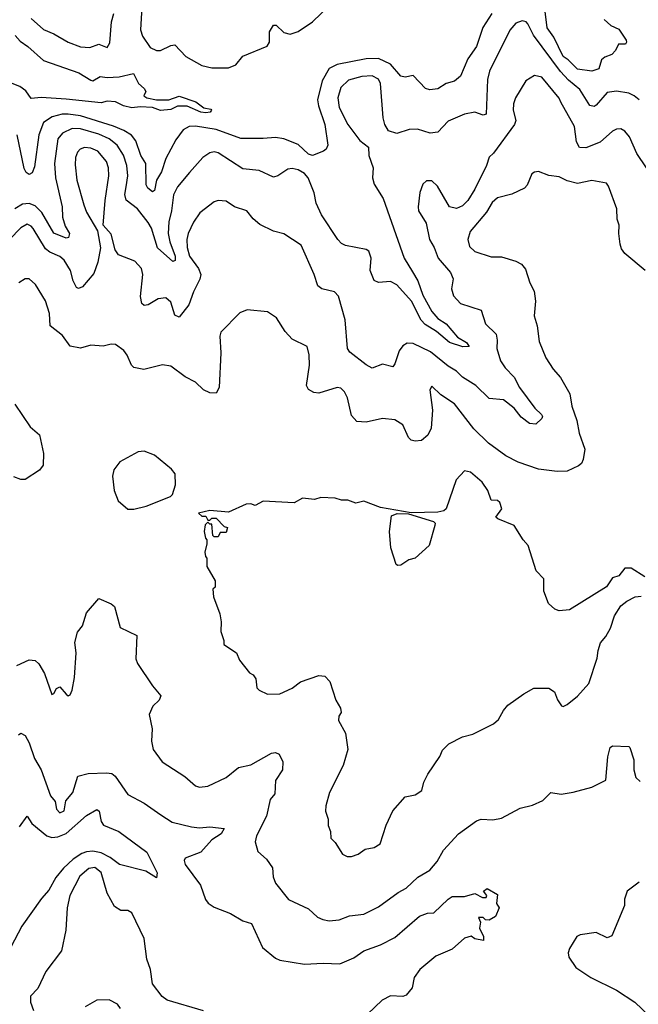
# Model space of a CAD drawing. Extents: x 2143765 to 2212931, y 878955 to 1017455.
# Tile 86 of 256: x 2162669 to 2165681, y 919485 to 924275. Entities that reach past the tile are written whole.
import ezdxf

# ---------------------------------------------------------------- set-up
doc = ezdxf.new("R2010")
doc.units = 0

msp = doc.modelspace()

# ---------------------------------------------------------------- linework, layer by layer
at = {"layer": '0CON20XD'}
for points in [[(2163264.1, 924335), (2163256.6, 924225), (2163267.3, 924195), (2163305, 924140), (2163335, 924125.4), (2163355, 924124.6), (2163405, 924149.6), (2163425, 924153.3), (2163478.5, 924095), (2163555, 924051.8), (2163605, 924041.3), (2163685, 924040), (2163721.5, 924055), (2163755, 924097.9), (2163874.6, 924145.4), (2163884.5, 924165), (2163885.5, 924215), (2163905, 924247.5), (2163918.3, 924248.3), (2163955, 924212.9), (2163985, 924204.7), (2164025, 924218.2), (2164095, 924264.7), (2164178.6, 924345)], [(2165685.4, 923885), (2165660.6, 923905), (2165635, 923918), (2165575, 923927.8), (2165528.8, 923921.2), (2165475, 923859.1), (2165465, 923853.3), (2165445, 923857.8), (2165396, 923936), (2165340.9, 923980.9), (2165302.2, 924022.2), (2165169.8, 924199.8), (2165143.3, 924255), (2165134.6, 924264.6), (2165115, 924270), (2165085, 924257.5), (2165055.3, 924224.7), (2164956.7, 924025), (2164946.4, 923983.6), (2164940.6, 923815), (2164925, 923810.8), (2164884.6, 923825.4), (2164834, 923816), (2164755, 923781.1), (2164705, 923726.9), (2164666.8, 923723.2), (2164605, 923742.9), (2164565, 923741.4), (2164505, 923721.5), (2164464.6, 923734.6), (2164447.1, 923765), (2164437.7, 923797.7), (2164426.2, 923965), (2164415, 923985.3), (2164385, 924001.6), (2164335, 923999.2), (2164269.8, 923980.2), (2164233.2, 923945), (2164217.6, 923895), (2164225, 923847.1), (2164265.7, 923765.8), (2164325, 923687.8), (2164367.8, 923655), (2164369.4, 923615), (2164390.6, 923555), (2164387.3, 923505), (2164394, 923475), (2164438.6, 923405), (2164540.4, 923115), (2164582.1, 923047.9), (2164607.7, 923005), (2164632.2, 922935), (2164675.8, 922855), (2164705, 922821.6), (2164746, 922796), (2164799.8, 922729.8), (2164844.6, 922705), (2164857.5, 922685), (2164826.1, 922683.9), (2164761.5, 922705), (2164698.7, 922758.7), (2164642.5, 922792.5), (2164623.9, 922813.9), (2164575.9, 922905.9), (2164505, 922985.3), (2164475, 923001.9), (2164415, 922996.2), (2164395, 923006.7), (2164375.5, 923055), (2164380.8, 923115), (2164368.7, 923148.7), (2164355, 923157.5), (2164255, 923175.7), (2164235, 923185.8), (2164218.1, 923205), (2164137.9, 923325), (2164112.9, 923382.9), (2164102.6, 923432.6), (2164073.8, 923505), (2164055, 923526.2), (2164025, 923544.6), (2163995, 923550.9), (2163975, 923547.9), (2163925, 923515.5), (2163905, 923509.5), (2163835, 923541.2), (2163755, 923550), (2163635, 923627.9), (2163615, 923632.1), (2163595, 923627.3), (2163561.1, 923605), (2163495, 923530.9), (2163437.7, 923462.3), (2163417.1, 923422.9), (2163408.1, 923345), (2163395, 923291.2), (2163391.6, 923235), (2163399.5, 923195), (2163426.6, 923125), (2163426, 923104), (2163415, 923098.2), (2163340.2, 923165), (2163311.5, 923261.5), (2163295, 923288.6), (2163241.8, 923355), (2163186.7, 923396.7), (2163181.5, 923425), (2163188, 923462), (2163195.9, 923515), (2163190.8, 923565), (2163174.6, 923615.4), (2163143.7, 923663.7), (2163105, 923694.8), (2163055, 923717.8), (2162965, 923743.8), (2162924.8, 923745.2), (2162877.7, 923722.3), (2162854.4, 923695.6), (2162838.9, 923575), (2162843.8, 923505), (2162876.2, 923365), (2162876.8, 923315), (2162890.8, 923270.8), (2162911.8, 923235), (2162906.5, 923215), (2162895, 923212.8), (2162835, 923236.4), (2162777.4, 923337.4), (2162745, 923368.6), (2162715, 923381.3), (2162683, 923377), (2162645.4, 923354.6)], [(2164967.8, 924305), (2164923, 924237), (2164892.2, 924145), (2164850.4, 924085), (2164815, 924000), (2164785, 923975.7), (2164745.8, 923964.2), (2164705, 923938.1), (2164665, 923933.8), (2164645, 923940.9), (2164585, 924002.7), (2164545, 923995.4), (2164525, 923999.5), (2164475, 924058.9), (2164415, 924085.7), (2164355.2, 924084.8), (2164215, 924057.6), (2164175, 924037.5), (2164142.1, 923977.9), (2164118.7, 923885), (2164123, 923855), (2164154.2, 923765), (2164169.7, 923665), (2164160.6, 923645), (2164148.2, 923635), (2164095, 923614.4), (2164075, 923621), (2164025, 923667.8), (2163954.6, 923695.4), (2163915, 923701.8), (2163855, 923696.1), (2163745, 923697.3), (2163625, 923740.2), (2163525, 923756.2), (2163494.8, 923755.2), (2163465, 923738.5), (2163429.6, 923690.4), (2163381.2, 923598.8), (2163359.3, 923535), (2163335.7, 923495), (2163326, 923444), (2163315, 923437.9), (2163292.5, 923455), (2163285, 923471.2), (2163283.3, 923575), (2163259.3, 923615), (2163235, 923685.6), (2163213, 923713), (2163176.5, 923736.5), (2163126.4, 923756.4), (2162965, 923806.8), (2162904.4, 923815.6), (2162875.2, 923814.8), (2162827.6, 923802.4), (2162784.7, 923775), (2162762.5, 923715), (2162741.6, 923558.4), (2162730.5, 923529.5), (2162715, 923522.5), (2162701.2, 923531.2), (2162690.3, 923550.3), (2162656, 923715)], [(2162725, 924280), (2162785, 924227.6), (2162835, 924206), (2162904.8, 924164.8), (2162965, 924142.9), (2163010.4, 924139.6), (2163055, 924156.4), (2163095, 924140), (2163108.1, 924161.9), (2163116, 924264), (2163127.8, 924305)], [(2165515, 924275.7), (2165546.8, 924246.8), (2165585, 924229.2), (2165621.2, 924175), (2165623.8, 924165), (2165617.5, 924155), (2165584.4, 924155.6), (2165570, 924125), (2165551.2, 924105), (2165517.6, 924092.4), (2165501.1, 924078.9), (2165488, 924035), (2165455, 924024.5), (2165385, 924034.7), (2165339.9, 924079.9), (2165315, 924095.8), (2165269.3, 924189.3), (2165237.5, 924235), (2165227.9, 924315)], [(2162647.8, 924197.8), (2162670.7, 924170.7), (2162709.2, 924145), (2162785, 924077.1), (2162956.9, 924016.9), (2163015, 923980.8), (2163025, 923977.5), (2163061.2, 923998.8), (2163095, 923993.6), (2163153, 923997), (2163222.5, 924012.5), (2163247.5, 923965), (2163275, 923940), (2163282.5, 923925), (2163273.3, 923905), (2163287.5, 923895), (2163335, 923885.7), (2163395.4, 923884.6), (2163445, 923902.7), (2163526, 923875), (2163565, 923845.6), (2163599.2, 923839.2), (2163603.3, 923835), (2163595.8, 923825), (2163575, 923821.1), (2163551.4, 923825), (2163484.1, 923854.1), (2163436.6, 923853.4), (2163405, 923838.2), (2163355, 923833.1), (2163315, 923847.3), (2163255, 923851.4), (2163215, 923846.8), (2163175.2, 923855.2), (2163135, 923875.6), (2163095, 923878.8), (2163065, 923870.6), (2162895, 923888.8), (2162773.8, 923896.2), (2162725, 923892), (2162699.2, 923929.2), (2162669.7, 923949.7), (2162503.2, 924015)], [(2165720, 923555), (2165674.1, 923624.1), (2165637.3, 923705), (2165615, 923732.9), (2165595, 923744.4), (2165575, 923741.9), (2165555, 923733.1), (2165495, 923678.5), (2165425, 923651.9), (2165395, 923652.9), (2165380.3, 923680.3), (2165370.3, 923755), (2165304.1, 923874.1), (2165295, 923893.1), (2165211.4, 923995), (2165175, 924003.5), (2165132.4, 923977.6), (2165083.3, 923895), (2165072.5, 923865), (2165072.1, 923835), (2165083.9, 923785), (2165078.2, 923765), (2164975, 923625.6), (2164954.4, 923605.6), (2164941.1, 923565), (2164885, 923451.1), (2164851.2, 923395), (2164825, 923368.9), (2164795, 923355.6), (2164760.8, 923365), (2164703.1, 923465), (2164675, 923491.4), (2164649.1, 923490.9), (2164630.8, 923475), (2164617.5, 923435), (2164608.5, 923365), (2164611.1, 923345), (2164648.1, 923285), (2164663.5, 923205), (2164686.7, 923166.7), (2164705.5, 923115), (2164766.5, 923045), (2164778.5, 923015), (2164770.5, 922965), (2164781.2, 922931.2), (2164815.7, 922895), (2164915, 922861.2), (2164935.9, 922795.9), (2164987.9, 922745), (2164993.8, 922716.2), (2164991.1, 922675), (2165010.4, 922615), (2165032, 922582), (2165075.9, 922535.9), (2165102.6, 922485), (2165176.2, 922385), (2165209.3, 922355), (2165214, 922345), (2165210.4, 922335), (2165182.5, 922307.5), (2165150.9, 922310.9), (2165110.9, 922340.9), (2165076.4, 922385), (2165025, 922425.9), (2164955, 922432.9), (2164889.4, 922495), (2164825, 922535.7), (2164795, 922565.8), (2164755, 922588.9), (2164669.4, 922659.4), (2164585, 922700), (2164555, 922702.1), (2164535, 922688.9), (2164516.7, 922663.3), (2164495, 922600), (2164485, 922586.2), (2164435, 922599.2), (2164385, 922580), (2164355, 922595.6), (2164276.9, 922656.9), (2164265.5, 922675), (2164252.9, 922815), (2164220.7, 922930.7), (2164200.9, 922950.9), (2164140, 922965), (2164120.2, 922980.2), (2164103.3, 923035), (2164038.6, 923178.6), (2163955, 923232.5), (2163905, 923246), (2163838.8, 923278.8), (2163805, 923306.2), (2163774.3, 923344.3), (2163715, 923364.3), (2163675, 923391.4), (2163635.8, 923395.8), (2163615, 923388.6), (2163545.6, 923335), (2163515, 923289.2), (2163490, 923235), (2163483.3, 923205), (2163484.1, 923165.9), (2163495.8, 923125), (2163540, 923065), (2163550.7, 923035), (2163546.7, 923013.3), (2163515, 922950.6), (2163492.3, 922887.7), (2163445, 922827.5), (2163425, 922837.8), (2163405, 922900), (2163381.3, 922921.3), (2163342.9, 922917.1), (2163295, 922888), (2163275, 922883.8), (2163264.2, 922895), (2163257.5, 922927.5), (2163268.9, 923035), (2163262.7, 923065), (2163230, 923100), (2163150.3, 923130.3), (2163134, 923155), (2163115, 923231.2), (2163075.6, 923275.6), (2163084.6, 923395), (2163102.4, 923515), (2163100.6, 923555), (2163091.3, 923585), (2163049.5, 923635), (2163015, 923649.3), (2162985, 923653.1), (2162964.2, 923645.8), (2162949.9, 923630.1), (2162940.7, 923605), (2162938.9, 923568.9)], [(2162938.9, 923568.9), (2162946.6, 923495), (2162981.3, 923375), (2162995, 923339.2), (2163048.1, 923248.1), (2163062.5, 923165), (2163050, 923095), (2163030.5, 923039.5), (2162975, 922975.6), (2162955, 922967.5), (2162945, 922972.5), (2162929.2, 923005), (2162916.9, 923055), (2162884.8, 923104.8), (2162865, 923122.2), (2162815, 923144.7), (2162795, 923160.6), (2162735, 923258.8), (2162725, 923270.8), (2162705, 923279.6), (2162675, 923262.2), (2162619.8, 923205)], [(2165714.3, 923054.3), (2165615, 923136.7), (2165599.4, 923159.4), (2165592.8, 923182.8), (2165585.5, 923235), (2165588.1, 923275), (2165577.8, 923305), (2165576.5, 923355), (2165535.7, 923465), (2165525, 923480), (2165455, 923491.9), (2165385, 923477.5), (2165335, 923490.6), (2165295, 923510.8), (2165245, 923517.5), (2165195, 923536.7), (2165175, 923533.8), (2165162, 923525), (2165139.7, 923470.3), (2165126.7, 923455), (2165065, 923426), (2164995, 923408.6), (2164969.4, 923385), (2164941.4, 923338.6), (2164862.7, 923245), (2164851.1, 923205), (2164858.8, 923171.2), (2164885, 923147.1), (2164965, 923120.8), (2165015, 923120.8), (2165085, 923100.6), (2165111.2, 923085), (2165131.2, 923061.2), (2165152, 922995), (2165174.2, 922955), (2165180.8, 922905), (2165172.9, 922835), (2165187.8, 922785), (2165198.6, 922708.6), (2165230.6, 922630.6), (2165265.7, 922575), (2165301.9, 922535), (2165347.3, 922455), (2165356.2, 922395), (2165381.8, 922325), (2165392.9, 922262.9), (2165420, 922185), (2165411.9, 922135), (2165403.4, 922116.6), (2165390, 922105), (2165335, 922079.2), (2165285, 922077.8), (2165195, 922087.8), (2165095, 922122.8), (2165035, 922153.9), (2164951.5, 922215), (2164879.6, 922285), (2164785, 922405.5), (2164719.6, 922449.6), (2164675, 922492.5), (2164666.2, 922475), (2164678.5, 922375), (2164672.4, 922287.6), (2164656.1, 922253.9), (2164625, 922228), (2164595, 922224), (2164575, 922228.8), (2164562.2, 922242.2), (2164534.5, 922304.5), (2164495, 922328.6), (2164435, 922335.6), (2164355, 922316.9), (2164310.7, 922320.7), (2164285, 922350), (2164264.6, 922434.6), (2164250, 922465), (2164232.1, 922482.1), (2164215, 922485.7), (2164125, 922458.6), (2164101.7, 922461.7), (2164075.7, 922475.7), (2164065.8, 922495.8), (2164079.1, 922595), (2164078.1, 922645), (2164068.8, 922685), (2163995, 922721.2), (2163961.7, 922758.3), (2163918.8, 922825), (2163875, 922853.8), (2163776.4, 922863.6), (2163741.2, 922848.8), (2163648.8, 922755), (2163643.8, 922735), (2163647.8, 922655), (2163639.4, 922485), (2163625, 922458.8), (2163595, 922459.2), (2163563.8, 922475), (2163525, 922510.8), (2163475, 922537.5), (2163405, 922589.2), (2163365, 922595.8), (2163273.6, 922573.6), (2163225, 922583.3), (2163213.3, 922595), (2163192.7, 922642.7), (2163176.2, 922665), (2163135, 922694), (2163115, 922696.2), (2163075, 922686.7), (2163015, 922692), (2162965, 922677.5), (2162915, 922687.5), (2162877.8, 922737.8), (2162818.1, 922785), (2162814.4, 922845), (2162795, 922907.5), (2162746.4, 922986.4), (2162715, 923013.8), (2162695, 923013.8), (2162665, 922994)], [(2162645.8, 922405), (2162720, 922295), (2162766, 922255), (2162785.5, 922164.5), (2162782.7, 922107.3), (2162765, 922084), (2162695, 922037.5), (2162675, 922038.1), (2162640.9, 922050.9)], [(2163195, 921893.3), (2163225, 921894.3), (2163285, 921907.8), (2163403.3, 921955), (2163413.3, 921965), (2163427.7, 922012.3), (2163426.2, 922065), (2163408.3, 922088.3), (2163325, 922156), (2163275, 922176), (2163245, 922172), (2163155.9, 922124.1), (2163126.7, 922085), (2163121.2, 922055), (2163129.2, 921985), (2163148.8, 921935), (2163195, 921893.3)], [(2165712.5, 921565), (2165645, 921607.5), (2165615, 921607.5), (2165585, 921570), (2165555, 921560), (2165525, 921516.7), (2165345, 921403.3), (2165295, 921400), (2165275, 921407.5), (2165244.1, 921434.1), (2165221.2, 921495), (2165220, 921555), (2165183.2, 921593.2), (2165145, 921717.5), (2165120, 921745), (2165076.7, 921815), (2164996.4, 921846.4), (2164987.5, 921855), (2165016.2, 921895), (2165005.8, 921925.8), (2164995, 921936.2), (2164965, 921937.5), (2164948, 921985), (2164921.2, 922025), (2164863.6, 922073.6), (2164835, 922080), (2164793.4, 922036.6), (2164745, 921896.2), (2164734.3, 921885.7), (2164705, 921878.9), (2164575, 921876.5), (2164425, 921902.5), (2164345, 921932.5), (2164305, 921922.5), (2164267, 921937), (2164235, 921937.5), (2164205, 921947.5), (2164135, 921950), (2164105, 921940), (2164045, 921946.7), (2164005, 921924), (2163855, 921932.5), (2163815, 921911.2), (2163795, 921920), (2163771.7, 921918.3), (2163685, 921878.8), (2163595, 921888), (2163540, 921875), (2163555, 921860), (2163575, 921860), (2163585, 921840), (2163595, 921840), (2163605, 921850), (2163625, 921850), (2163665, 921810), (2163680, 921805), (2163675, 921780), (2163645, 921780), (2163635, 921760), (2163615, 921760), (2163610, 921765), (2163605, 921820), (2163595, 921820), (2163585, 921830), (2163571.7, 921818.3), (2163567.5, 921785), (2163573, 921753), (2163580, 921745), (2163580, 921725), (2163570, 921685), (2163573, 921663), (2163580, 921655), (2163580, 921615), (2163620, 921545), (2163620, 921515), (2163610, 921505), (2163613, 921467), (2163643.3, 921385), (2163650, 921345), (2163648.3, 921298.3), (2163662.5, 921255), (2163662.5, 921235), (2163724.1, 921194.1), (2163739.3, 921159.3), (2163787, 921097), (2163805, 921087.5), (2163818.3, 921068.3), (2163823.9, 921023.9), (2163835, 921012.5), (2163875, 920993.3), (2163935, 920996.2), (2163995, 921023.8), (2164035.8, 921054.2), (2164125, 921084), (2164155, 921081.2), (2164178.8, 921055), (2164208.8, 920965), (2164231.2, 920925), (2164233.3, 920905), (2164222.7, 920887.3), (2164220.8, 920865), (2164254.5, 920804.5), (2164265.7, 920725), (2164243.6, 920646.4), (2164178, 920515), (2164158.8, 920451.2), (2164157.5, 920425), (2164170, 920385), (2164170, 920355), (2164182.5, 920325), (2164183.9, 920293.9), (2164205, 920272.5), (2164240, 920215), (2164263.9, 920203.9), (2164285, 920203.8)], [(2164509.3, 921619.3), (2164501.2, 921625), (2164476, 921705), (2164468.6, 921785), (2164479.3, 921860.7), (2164507.1, 921872.9), (2164561.2, 921871.2), (2164683.3, 921833.3), (2164692, 921825), (2164690.8, 921815), (2164662.4, 921717.6), (2164594.3, 921655.7), (2164563.2, 921646.8), (2164525, 921621.2), (2164509.3, 921619.3)], [(2162655, 921132.7), (2162715, 921161.4), (2162745, 921157.1), (2162762.1, 921142.1), (2162790, 921095), (2162825, 920992.5), (2162835, 920997.5), (2162848.3, 921021.7), (2162865, 921030), (2162895, 920993.8), (2162905, 920986.2), (2162915, 920991.2), (2162925, 921012.5), (2162935.6, 921075), (2162944.4, 921195), (2162937.8, 921245), (2162950, 921295), (2162974.5, 921325.5), (2162995, 921390), (2163055, 921458.8), (2163115, 921434), (2163130.5, 921420.5), (2163158.3, 921318.3), (2163238.7, 921278.7), (2163234.2, 921165), (2163243, 921143), (2163316, 921035), (2163356.2, 920985), (2163348, 920965), (2163318, 920935), (2163300, 920895), (2163314, 920825), (2163310, 920765), (2163319.2, 920725), (2163362.5, 920665), (2163472.6, 920592.6), (2163525, 920547.5), (2163545, 920541.4), (2163585, 920546.7), (2163675, 920589.2), (2163735, 920637.5), (2163795, 920650), (2163895, 920706.7), (2163915, 920710.8), (2163931.9, 920701.9), (2163950, 920665), (2163947.8, 920625), (2163915, 920573.3), (2163910.6, 920509.4), (2163889.1, 920480.9), (2163869.8, 920400.2), (2163822.2, 920305), (2163815.7, 920275), (2163829.1, 920229.1), (2163871.1, 920191.1), (2163899.1, 920149.1), (2163902.9, 920105), (2163914.2, 920075), (2163978, 919995), (2164075, 919949.4), (2164119.4, 919909.4), (2164145, 919896.9), (2164175, 919891.9), (2164225, 919896.7), (2164275, 919915.6), (2164345, 919924.4), (2164415, 919958.9), (2164511.1, 920028.9), (2164549.8, 920050.2), (2164607.1, 920102.9), (2164665, 920137.5), (2164700.9, 920179.1), (2164731.9, 920235), (2164805, 920314), (2164893, 920377), (2164915, 920385.6), (2164973, 920383), (2165015, 920391.1), (2165105, 920440), (2165165, 920453.8), (2165215, 920476.2), (2165255, 920516), (2165305, 920507.5), (2165363, 920517), (2165455, 920540.8), (2165522.5, 920575), (2165531.7, 920688.3), (2165543.8, 920735), (2165555, 920743.3), (2165635, 920740), (2165640, 920735), (2165658, 920675), (2165658.2, 920625), (2165669.1, 920589.1), (2165688.9, 920568.9)], [(2164285, 920203.8), (2164317.5, 920215), (2164350.9, 920239.1), (2164395, 920247.5), (2164424.5, 920265.5), (2164453.1, 920356.9), (2164485, 920426.7), (2164546.4, 920493.6), (2164595, 920503.8), (2164627.5, 920525), (2164636.7, 920565), (2164656.2, 920605), (2164715, 920690), (2164727.9, 920722.1), (2164758.3, 920751.7), (2164825, 920786), (2164875, 920799.2), (2164975, 920850), (2165000, 920870), (2165023.8, 920915), (2165045, 920940), (2165123.9, 920996.1), (2165172.5, 921022.5), (2165245, 921022.5), (2165272.5, 921005), (2165286.4, 920966.4), (2165307, 920937), (2165315, 920933.3), (2165335, 920943.3), (2165385, 920984.2), (2165438.9, 921045), (2165480.8, 921169.2), (2165485.5, 921205.5), (2165495.7, 921244.3), (2165522.5, 921275), (2165545.6, 921314.4), (2165564.2, 921375), (2165595, 921423.3), (2165625, 921446.7), (2165665, 921466.7), (2165695, 921470)], [(2162663.4, 920796.6), (2162675, 920804.4), (2162695, 920792.9), (2162715, 920757.1), (2162741, 920681), (2162772.9, 920625), (2162819.4, 920499.4), (2162841.7, 920471.7), (2162847.5, 920435), (2162865, 920415.8), (2162885, 920426.7), (2162893.3, 920475), (2162927.5, 920515), (2162952.9, 920595), (2163002, 920608), (2163091, 920611), (2163117.2, 920607.2), (2163134.6, 920595), (2163196.3, 920506.3), (2163275, 920464.3), (2163356.1, 920406.1), (2163411.7, 920371.7), (2163505, 920347.9), (2163545, 920343.8), (2163595, 920348.1), (2163665, 920340), (2163650, 920315), (2163604.1, 920285.9), (2163551.5, 920225), (2163474.7, 920195.3), (2163470.5, 920185), (2163474.6, 920165), (2163548.9, 920065), (2163573.1, 919995), (2163586.4, 919976.4), (2163615, 919957.5), (2163695, 919927.5), (2163755, 919891.4), (2163798.3, 919878.3), (2163850.9, 919760.9), (2163915, 919708.9), (2163935, 919700.4), (2164055, 919680.9), (2164145.6, 919685.6), (2164227.9, 919682.1), (2164295, 919710.5), (2164345, 919745.5), (2164426, 919774), (2164495, 919810.5), (2164615, 919914.4), (2164655, 919928.1), (2164685, 919930.8), (2164755, 919997.1), (2164775, 920008.9), (2164835, 920010), (2164885, 920023.8), (2164922.5, 920005), (2164940, 920005), (2164942.5, 920015), (2164926.2, 920035), (2164945, 920048), (2164995, 920020), (2164990, 919975), (2165002.5, 919955), (2164985, 919912.5), (2164954.2, 919894.2), (2164936.4, 919896.4), (2164925, 919907.5), (2164903, 919907), (2164912.5, 919885), (2164907.5, 919855), (2164926.2, 919815), (2164927.5, 919795), (2164885, 919803.3), (2164866.1, 919816.1), (2164835, 919806.7), (2164775, 919754), (2164695, 919720), (2164616.2, 919655), (2164590, 919615), (2164580, 919565), (2164550.5, 919529.5), (2164535, 919523.8), (2164475, 919526.2), (2164433.3, 919505), (2164326.8, 919403.2)], [(2162668.8, 920348.8), (2162705, 920400), (2162728.9, 920365), (2162800.9, 920305), (2162825, 920296.9), (2162855, 920299.5), (2162895, 920315.3), (2162995, 920404.4), (2163045, 920432.9), (2163055.3, 920425.3), (2163066.4, 920375), (2163077.2, 920357.2), (2163152, 920325), (2163287.5, 920225), (2163338, 920125), (2163335, 920100), (2163283.4, 920133.4), (2163155, 920165.7), (2163109.7, 920199.7), (2163065, 920222), (2163025, 920230.6), (2162995, 920227), (2162971.3, 920218.7), (2162929.4, 920190.6), (2162882.1, 920147.9), (2162845, 920102.2), (2162810.2, 920039.8), (2162775, 919999.5), (2162678.7, 919865), (2162572.9, 919665)], [(2163564.2, 919454.2), (2163387.1, 919505), (2163362.9, 919522.9), (2163316, 919585), (2163305.5, 919655), (2163288.2, 919705), (2163275.3, 919805), (2163215, 919930), (2163195, 919941.2), (2163161.2, 919941.2), (2163131.1, 919961.1), (2163095.5, 920025), (2163065, 920125.6), (2163035, 920150.4), (2163006, 920145), (2162961.5, 920108.5), (2162912.9, 920015), (2162900.5, 919955), (2162894.4, 919845), (2162872.5, 919745), (2162797.1, 919645), (2162758, 919562), (2162722, 919525), (2162721.4, 919495), (2162736.7, 919455)], [(2165685, 920078.8), (2165626.7, 920035), (2165614.1, 919995.9), (2165613.3, 919965), (2165552.4, 919817.6), (2165528.3, 919808.3), (2165475, 919834.3), (2165397.3, 919822.7), (2165381.2, 919815), (2165345, 919756.7), (2165339.2, 919735), (2165342.9, 919715), (2165376.2, 919665), (2165450, 919615), (2165573.8, 919553.8), (2165664, 919495), (2165735, 919427.1)], [(2163160, 919465), (2163145.9, 919485.9), (2163105, 919506.2), (2163045, 919506), (2162987.4, 919472.6)]]:
    msp.add_lwpolyline(points, dxfattribs=at)

doc.saveas('drawing.dxf')
